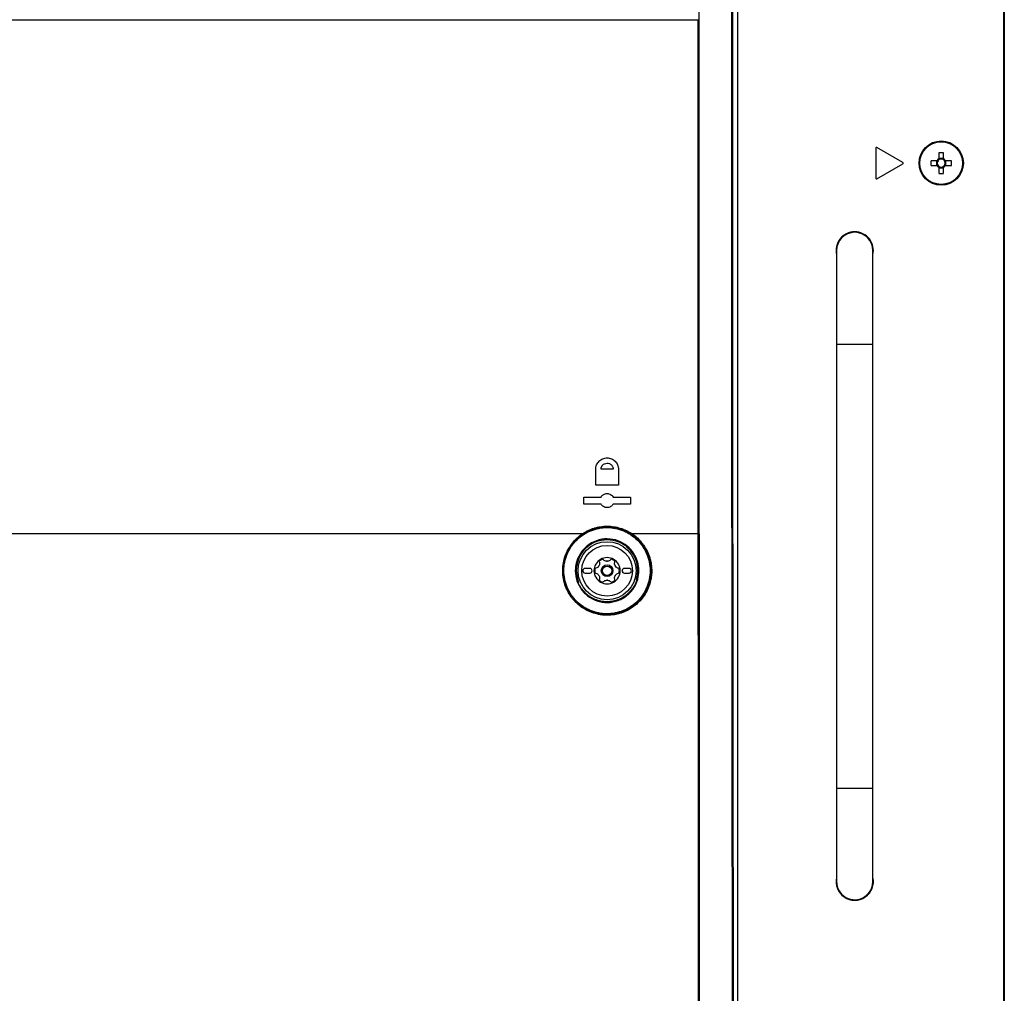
# Model space of a CAD drawing. Header units: millimetres. Extents: x 155473 to 158085, y 111018 to 114514.
# Tile 102 of 181: x 157009 to 157220, y 112526 to 112735. Entities that reach past the tile are written whole.
import ezdxf

# ---------------------------------------------------------------- set-up
doc = ezdxf.new("R2010")
doc.units = ezdxf.units.MM

msp = doc.modelspace()

# ---------------------------------------------------------------- linework, layer by layer
at = {"color": 7, "linetype": 'Continuous', "lineweight": 25}
for p, q in [((157219.71, 113237.12), (157219.71, 112386.87)), ((157162.71, 112405.83), (157162.71, 112828.83)), ((157219.59, 112376.24), (157219.59, 112827.24)), ((157154.3, 112734.72), (157154.3, 112733.88)), ((157154.3, 112733.88), (157154.39, 112733.88)), ((157192.21, 112707.24), (157192.21, 112700.83)), ((157197.99, 112704.17), (157192.44, 112707.37)), ((157205.7, 112706.23), (157205.7, 112704.94)), ((157206.73, 112704.94), (157206.73, 112706.23)), ((157192.44, 112700.7), (157197.99, 112703.91)), ((157205.31, 112704.55), (157204.03, 112704.55)), ((157204.03, 112703.52), (157205.31, 112703.52)), ((157205.23, 112704.55), (157205.23, 112703.52)), ((157206.73, 112705.02), (157205.7, 112705.02)), ((157208.4, 112704.55), (157207.12, 112704.55)), ((157207.12, 112703.52), (157208.4, 112703.52)), ((157207.2, 112703.52), (157207.2, 112704.55)), ((157205.7, 112703.14), (157205.7, 112701.85)), ((157205.7, 112703.05), (157206.73, 112703.05)), ((157206.73, 112701.85), (157206.73, 112703.14)), ((157183.81, 112685.33), (157183.81, 112665.33)), ((157191.61, 112665.33), (157191.61, 112685.33)), ((157183.81, 112665.33), (157183.81, 112570.33)), ((157183.81, 112665.33), (157191.61, 112665.33)), ((157191.61, 112570.33), (157191.61, 112665.33)), ((157132.29, 112635.13), (157132.29, 112638.53)), ((157137.14, 112638.53), (157137.14, 112635.13)), ((157129.71, 112631.08), (157129.71, 112632.58)), ((157139.71, 112632.58), (157139.71, 112631.08)), ((157154.23, 112624.71), (157154.23, 112624.72)), ((157154.35, 112624.72), (157154.41, 112624.72)), ((157154.35, 112624.72), (157154.35, 112624.72)), ((157131.01, 112617.33), (157130.01, 112617.33)), ((157139.41, 112617.33), (157138.41, 112617.33)), ((157130.01, 112616.33), (157131.01, 112616.33)), ((157138.41, 112616.33), (157139.41, 112616.33)), ((157183.81, 112570.33), (157183.81, 112550.33)), ((157183.81, 112570.33), (157191.61, 112570.33)), ((157191.61, 112550.33), (157191.61, 112570.33)), ((157183.81, 112550.33), (157183.81, 112550.5))]:
    msp.add_line(p, q, dxfattribs=at)
at = {"color": 7, "linetype": 'Continuous', "lineweight": 25, "flags": 128}
for points in [[(157154.18, 112733.88), (157154.18, 112734.18), (157154.18, 112734.72)], [(157128.11, 112616.83), (157128.29, 112615.31), (157128.6, 112614.34)]]:
    msp.add_lwpolyline(points, dxfattribs=at)
at = {"color": 7, "linetype": 'Continuous', "lineweight": 25}
for centre, radius in [((157206.21, 112704.04), 4.75), ((157206.21, 112704.04), 4.56), ((157134.71, 112616.83), 6.21), ((157134.71, 112616.83), 5.41), ((157134.71, 112616.83), 1.25), ((157134.71, 112616.83), 1)]:
    msp.add_circle(centre, radius, dxfattribs=at)
for centre, radius, start, end in [((157154.21, 112735.21), 1.33, 268.9406, 274.1037), ((157192.36, 112707.24), 0.15, 60, 180), ((157206.21, 112688.63), 17.61, 88.3239, 91.6761), ((157197.91, 112704.04), 0.15, 300, 60), ((157221.63, 112704.04), 17.61, 178.3239, 181.6761), ((157206.21, 112704.04), 1.04, 119.7494, 150.2506), ((157206.21, 112704.04), 1.04, 209.7494, 240.2506), ((157206.21, 112704.04), 0.851, 142.7589, 217.2411), ((157206.21, 112704.04), 0.851, 127.2411, 142.7589), ((157206.21, 112704.04), 0.851, 217.2411, 232.7589), ((157206.21, 112704.04), 0.851, 52.7589, 127.2411), ((157206.21, 112704.04), 1.04, 29.7494, 60.2506), ((157206.21, 112704.04), 0.851, 37.2411, 52.7589), ((157206.21, 112704.04), 1.04, 299.7494, 330.2506), ((157206.21, 112704.04), 0.851, 307.2411, 322.7589), ((157206.21, 112704.04), 0.851, 322.7589, 37.2411), ((157190.8, 112704.04), 17.61, 358.3239, 1.6761), ((157206.21, 112704.04), 0.851, 232.7589, 307.2411), ((157206.21, 112719.45), 17.61, 268.3239, 271.6761), ((157192.36, 112700.83), 0.15, 180, 300), ((157187.71, 112685.33), 4, 90, 192.8386), ((157187.71, 112685.33), 3.9, 0, 180), ((157187.71, 112685.33), 3.9, 357.4457, 182.5543), ((157187.71, 112685.33), 4, 347.1614, 90), ((157134.71, 112616.83), 6.6, 118.6828, 180), ((157134.71, 112616.83), 6.6, 343.2721, 49.2285), ((157134.71, 112616.83), 2.8, 120, 180), ((157134.71, 112616.83), 2.63, 110.918, 129.082), ((157134.71, 112616.83), 2.8, 60, 120), ((157134.71, 112616.83), 2.63, 50.918, 69.082), ((157134.71, 112616.83), 2.8, 0, 60), ((157130.01, 112616.83), 0.5, 90, 270), ((157131.01, 112616.83), 0.5, 270, 90), ((157134.71, 112616.83), 2.63, 170.918, 189.082), ((157134.71, 112616.83), 2.03, 147.5089, 152.4911), ((157132.04, 112618.38), 1.07, 325.2504, 334.7496), ((157134.71, 112616.83), 2.03, 87.5089, 92.4911), ((157134.71, 112619.92), 1.07, 265.2504, 274.7496), ((157134.71, 112616.83), 2.03, 27.5089, 32.4911), ((157137.39, 112618.38), 1.07, 205.2504, 214.7496), ((157134.71, 112616.83), 2.63, 350.918, 9.082), ((157138.41, 112616.83), 0.5, 90, 270), ((157139.41, 112616.83), 0.5, 270, 90), ((157134.71, 112616.83), 2.8, 180, 240), ((157134.71, 112616.83), 2.03, 207.5089, 212.4911), ((157132.04, 112615.29), 1.07, 25.2504, 34.7496), ((157134.71, 112616.83), 2.8, 300, 0), ((157134.71, 112616.83), 2.03, 327.5089, 332.4911), ((157137.39, 112615.29), 1.07, 145.2504, 154.7496), ((157134.71, 112616.83), 2.63, 230.918, 249.082), ((157134.71, 112616.83), 2.8, 240, 300), ((157134.71, 112613.74), 1.07, 85.2504, 94.7496), ((157134.71, 112616.83), 2.03, 267.5089, 272.4911), ((157134.71, 112616.83), 2.63, 290.918, 309.082), ((157187.71, 112550.33), 4, 167.1614, 12.8386), ((157187.71, 112550.33), 3.9, 180, 2.5543), ((157187.71, 112550.33), 3.9, 180, 0)]:
    msp.add_arc(centre, radius, start, end, dxfattribs=at)
for points in [[(157154.39, 112733.88), (157154.39, 112765.53), (157154.39, 112797.18), (157154.39, 112828.83)], [(157154.41, 112624.72), (157154.4, 112661.1), (157154.4, 112697.49), (157154.39, 112733.88)], [(157137.14, 112635.13), (157135.52, 112635.13), (157133.91, 112635.13), (157132.29, 112635.13)], [(157129.71, 112632.58), (157130.95, 112632.58), (157132.18, 112632.58), (157133.42, 112632.58)], [(157136.01, 112632.58), (157137.25, 112632.58), (157138.48, 112632.58), (157139.71, 112632.58)], [(157133.42, 112631.08), (157132.18, 112631.08), (157130.95, 112631.08), (157129.71, 112631.08)], [(157139.71, 112631.08), (157138.48, 112631.08), (157137.25, 112631.08), (157136.01, 112631.08)], [(157154.23, 112624.72), (157149.52, 112624.72), (157144.8, 112624.72), (157140.08, 112624.72)], [(157154.33, 112470.35), (157154.28, 112521.77), (157154.25, 112573.23), (157154.23, 112624.71)], [(157154.35, 112624.72), (157154.37, 112573.24), (157154.4, 112521.77), (157154.45, 112470.35)], [(157134.63, 112618.86), (157134.37, 112618.88), (157134.13, 112618.99), (157133.96, 112619.17)], [(157132.91, 112617.77), (157132.77, 112617.56), (157132.55, 112617.41), (157132.31, 112617.35)], [(157136.43, 112617.92), (157136.32, 112618.15), (157136.3, 112618.42), (157136.36, 112618.65)], [(157133, 112615.74), (157133.11, 112615.51), (157133.13, 112615.25), (157133.07, 112615.01)], [(157136.52, 112615.89), (157136.66, 112616.1), (157136.88, 112616.25), (157137.12, 112616.32)], [(157134.8, 112614.8), (157135.06, 112614.78), (157135.3, 112614.67), (157135.47, 112614.49)]]:
    msp.add_open_spline(points, degree=3, dxfattribs=at)
for points, knots in [([(157161.73, 112406.66), (157161.67, 112441.83), (157161.61, 112477), (157161.52, 112547.35), (157161.48, 112582.53), (157161.42, 112652.89), (157161.4, 112688.08), (157161.37, 112758.45), (157161.37, 112793.64), (157161.37, 112828.83)], [0, 0, 0, 0, 0.25, 0.25, 0.5, 0.5, 0.75, 0.75, 1, 1, 1, 1]), ([(157161.51, 112828.83), (157161.51, 112793.64), (157161.51, 112758.45), (157161.54, 112688.08), (157161.56, 112652.89), (157161.62, 112582.53), (157161.66, 112547.35), (157161.76, 112477), (157161.81, 112441.83), (157161.88, 112406.67)], [0, 0, 0, 0, 0.25, 0.25, 0.5, 0.5, 0.75, 0.75, 1, 1, 1, 1]), ([(156841.25, 112734.72), (156866.96, 112734.72), (156892.86, 112734.72), (156932.04, 112734.72), (156945.19, 112734.72), (156971.47, 112734.72), (156984.62, 112734.72), (157010.93, 112734.72), (157024.11, 112734.72), (157050.4, 112734.72), (157063.51, 112734.72), (157102.6, 112734.72), (157128.47, 112734.72), (157154.18, 112734.72)], [0.001071, 0.001071, 0.001071, 0.001071, 0.25, 0.25, 0.375, 0.375, 0.5, 0.5, 0.625, 0.625, 0.75, 0.75, 0.998929, 0.998929, 0.998929, 0.998929]), ([(157154.18, 112734.72), (157154.22, 112734.72), (157154.25, 112734.72), (157154.29, 112734.72), (157154.3, 112734.72), (157154.3, 112734.72)], [0, 0, 0, 0, 0.5, 0.5, 1, 1, 1, 1]), ([(157154.23, 112624.72), (157154.22, 112642.91), (157154.21, 112661.1), (157154.2, 112697.49), (157154.19, 112715.69), (157154.18, 112733.88)], [0, 0, 0, 0, 0.5, 0.5, 1, 1, 1, 1]), ([(157154.3, 112733.88), (157154.31, 112715.69), (157154.32, 112697.5), (157154.33, 112661.11), (157154.34, 112642.91), (157154.35, 112624.72)], [0, 0, 0, 0, 0.5, 0.5, 1, 1, 1, 1]), ([(157132.29, 112638.53), (157132.29, 112638.69), (157132.31, 112638.85), (157132.37, 112639.16), (157132.42, 112639.32), (157132.54, 112639.61), (157132.61, 112639.75), (157132.79, 112640.02), (157132.9, 112640.14), (157133.23, 112640.48), (157133.51, 112640.66), (157133.94, 112640.83), (157134.1, 112640.88), (157134.41, 112640.94), (157134.56, 112640.96), (157134.88, 112640.96), (157135.04, 112640.94), (157135.34, 112640.88), (157135.49, 112640.83), (157135.79, 112640.71), (157135.93, 112640.64), (157136.19, 112640.46), (157136.31, 112640.36), (157136.54, 112640.14), (157136.64, 112640.02), (157136.81, 112639.75), (157136.89, 112639.61), (157137.01, 112639.32), (157137.06, 112639.17), (157137.12, 112638.85), (157137.14, 112638.69), (157137.14, 112638.53)], [0, 0, 0, 0, 0.0625, 0.0625, 0.125, 0.125, 0.1875, 0.1875, 0.25, 0.25, 0.375, 0.375, 0.4375, 0.4375, 0.5, 0.5, 0.5625, 0.5625, 0.625, 0.625, 0.6875, 0.6875, 0.75, 0.75, 0.8125, 0.8125, 0.875, 0.875, 0.9375, 0.9375, 1, 1, 1, 1]), ([(157133.42, 112638.53), (157133.42, 112638.57), (157133.42, 112638.64), (157133.43, 112638.75), (157133.46, 112638.86), (157133.49, 112638.97), (157133.53, 112639.08), (157133.59, 112639.18), (157133.65, 112639.28), (157133.72, 112639.37), (157133.87, 112639.54), (157134.19, 112639.76), (157134.7, 112639.87), (157135.14, 112639.78), (157135.44, 112639.62), (157135.63, 112639.47), (157135.77, 112639.29), (157135.88, 112639.11), (157135.96, 112638.92), (157136.01, 112638.73), (157136.01, 112638.59), (157136.01, 112638.53)], [0, 0, 0, 0, 0.026967, 0.054139, 0.081523, 0.109124, 0.136949, 0.165004, 0.193295, 0.221827, 0.250605, 0.361219, 0.499749, 0.6243, 0.686549, 0.749361, 0.802866, 0.854657, 0.904757, 0.953195, 1, 1, 1, 1]), ([(157136.01, 112638.53), (157135.58, 112638.53), (157134.72, 112638.53), (157133.85, 112638.53), (157133.42, 112638.53)], [0, 0, 0, 0, 0.499953, 1, 1, 1, 1]), ([(157133.42, 112632.58), (157133.48, 112632.7), (157133.56, 112632.8), (157133.75, 112632.99), (157133.86, 112633.07), (157134.08, 112633.2), (157134.2, 112633.25), (157134.46, 112633.31), (157134.59, 112633.33), (157134.85, 112633.33), (157134.98, 112633.31), (157135.23, 112633.25), (157135.35, 112633.2), (157135.58, 112633.07), (157135.68, 112632.98), (157135.87, 112632.8), (157135.95, 112632.7), (157136.01, 112632.58)], [0, 0, 0, 0, 0.125, 0.125, 0.25, 0.25, 0.375, 0.375, 0.5, 0.5, 0.625, 0.625, 0.75, 0.75, 0.875, 0.875, 1, 1, 1, 1]), ([(157136.01, 112631.08), (157135.95, 112630.97), (157135.87, 112630.86), (157135.68, 112630.68), (157135.57, 112630.6), (157135.35, 112630.47), (157135.23, 112630.41), (157134.97, 112630.35), (157134.84, 112630.33), (157134.58, 112630.33), (157134.45, 112630.35), (157134.2, 112630.42), (157134.08, 112630.47), (157133.85, 112630.6), (157133.75, 112630.68), (157133.56, 112630.86), (157133.48, 112630.97), (157133.42, 112631.08)], [0, 0, 0, 0, 0.125, 0.125, 0.25, 0.25, 0.375, 0.375, 0.5, 0.5, 0.625, 0.625, 0.75, 0.75, 0.875, 0.875, 1, 1, 1, 1]), ([(157125.46, 112616.83), (157125.47, 112616.22), (157125.53, 112615.61), (157125.7, 112614.72), (157125.78, 112614.43), (157125.96, 112613.85), (157126.06, 112613.56), (157126.41, 112612.72), (157126.7, 112612.19), (157127.37, 112611.19), (157127.76, 112610.72), (157128.61, 112609.87), (157129.07, 112609.5), (157129.82, 112608.99), (157130.08, 112608.84), (157130.61, 112608.56), (157130.88, 112608.43), (157131.71, 112608.09), (157132.28, 112607.91), (157133.47, 112607.67), (157134.06, 112607.61), (157134.96, 112607.61), (157135.25, 112607.63), (157135.85, 112607.68), (157136.15, 112607.73), (157137.04, 112607.9), (157137.61, 112608.07), (157138.72, 112608.52), (157139.27, 112608.81), (157140.27, 112609.47), (157140.74, 112609.85), (157141.39, 112610.49), (157141.6, 112610.72), (157141.98, 112611.19), (157142.35, 112611.67), (157142.66, 112612.19), (157142.95, 112612.72), (157143.08, 112613), (157143.43, 112613.85), (157143.61, 112614.43), (157143.85, 112615.62), (157143.91, 112616.24), (157143.91, 112617.46), (157143.85, 112618.07), (157143.61, 112619.26), (157143.43, 112619.83), (157143.08, 112620.67), (157142.95, 112620.95), (157142.66, 112621.48), (157142.51, 112621.74), (157142, 112622.49), (157141.62, 112622.95), (157140.77, 112623.8), (157140.3, 112624.18), (157139.56, 112624.68), (157139.3, 112624.83), (157138.77, 112625.11), (157138.5, 112625.24), (157137.67, 112625.59), (157137.1, 112625.76), (157135.93, 112626), (157135.32, 112626.06), (157134.12, 112626.06), (157133.53, 112626.01), (157132.64, 112625.84), (157132.35, 112625.77), (157131.77, 112625.59), (157131.49, 112625.49), (157130.65, 112625.15), (157130.12, 112624.87), (157129.1, 112624.2), (157128.63, 112623.82), (157127.99, 112623.18), (157127.78, 112622.96), (157127.39, 112622.49), (157127.21, 112622.25), (157126.7, 112621.49), (157126.41, 112620.96), (157126.06, 112620.11), (157125.96, 112619.82), (157125.78, 112619.24), (157125.7, 112618.94), (157125.52, 112618.05), (157125.46, 112617.45), (157125.46, 112616.83)], [0, 0, 0, 0, 0.03125, 0.03125, 0.046875, 0.046875, 0.0625, 0.0625, 0.09375, 0.09375, 0.125, 0.125, 0.15625, 0.15625, 0.171875, 0.171875, 0.1875, 0.1875, 0.21875, 0.21875, 0.25, 0.25, 0.265625, 0.265625, 0.28125, 0.28125, 0.3125, 0.3125, 0.34375, 0.34375, 0.375, 0.375, 0.390625, 0.390625, 0.40625, 0.421875, 0.421875, 0.4375, 0.4375, 0.46875, 0.46875, 0.5, 0.5, 0.53125, 0.53125, 0.5625, 0.5625, 0.578125, 0.578125, 0.59375, 0.59375, 0.625, 0.625, 0.65625, 0.65625, 0.671875, 0.671875, 0.6875, 0.6875, 0.71875, 0.71875, 0.75, 0.75, 0.78125, 0.78125, 0.796875, 0.796875, 0.8125, 0.8125, 0.84375, 0.84375, 0.875, 0.875, 0.890625, 0.890625, 0.90625, 0.90625, 0.9375, 0.9375, 0.953125, 0.953125, 0.96875, 0.96875, 1, 1, 1, 1]), ([(157129.4, 112624.72), (157129.5, 112624.78), (157129.6, 112624.85), (157129.81, 112624.98), (157129.91, 112625.04), (157130.22, 112625.21), (157130.42, 112625.32), (157131.06, 112625.63), (157131.5, 112625.8), (157132.18, 112626.01), (157132.41, 112626.07), (157132.87, 112626.17), (157133.11, 112626.21), (157133.8, 112626.32), (157134.27, 112626.35), (157135.21, 112626.35), (157135.69, 112626.32), (157136.62, 112626.18), (157137.08, 112626.07), (157137.97, 112625.8), (157138.41, 112625.63), (157139.06, 112625.32), (157139.27, 112625.21), (157139.58, 112625.04), (157139.68, 112624.97), (157139.88, 112624.85), (157139.98, 112624.78), (157140.08, 112624.72)], [0, 0, 0, 0, 0.03125, 0.03125, 0.0625, 0.0625, 0.125, 0.125, 0.25, 0.25, 0.3125, 0.3125, 0.375, 0.375, 0.5, 0.5, 0.625, 0.625, 0.75, 0.75, 0.875, 0.875, 0.9375, 0.9375, 0.96875, 0.96875, 1, 1, 1, 1]), ([(157139.97, 112624.6), (157139.58, 112624.86), (157139.17, 112625.09), (157138.33, 112625.49), (157137.9, 112625.66), (157137.01, 112625.93), (157136.56, 112626.03), (157135.65, 112626.17), (157135.18, 112626.21), (157134.25, 112626.21), (157133.79, 112626.17), (157133.11, 112626.07), (157132.88, 112626.03), (157132.42, 112625.92), (157132.2, 112625.86), (157131.08, 112625.52), (157130.24, 112625.12), (157129.46, 112624.6)], [0, 0, 0, 0, 0.125, 0.125, 0.25, 0.25, 0.375, 0.375, 0.5, 0.5, 0.625, 0.625, 0.6875, 0.6875, 0.75, 0.75, 1, 1, 1, 1]), ([(157129.4, 112624.72), (157111.87, 112624.72), (157094.26, 112624.72), (157063.51, 112624.72), (157050.4, 112624.72), (157024.11, 112624.72), (157010.93, 112624.72), (156984.62, 112624.72), (156971.47, 112624.72), (156945.19, 112624.72), (156932.04, 112624.72), (156901.22, 112624.72), (156883.58, 112624.72), (156866.03, 112624.72)], [0.0808846, 0.0808846, 0.0808846, 0.0808846, 0.25, 0.25, 0.375, 0.375, 0.5, 0.5, 0.625, 0.625, 0.75, 0.75, 0.9191439, 0.9191439, 0.9191439, 0.9191439]), ([(157140.08, 112624.72), (157140.92, 112624.15), (157141.65, 112623.47), (157142.43, 112622.46), (157142.57, 112622.26), (157142.85, 112621.83), (157142.98, 112621.62), (157143.34, 112620.95), (157143.55, 112620.49), (157143.8, 112619.78), (157143.88, 112619.53), (157144.01, 112619.04), (157144.07, 112618.79), (157144.2, 112618.04), (157144.25, 112617.54), (157144.27, 112616.78), (157144.27, 112616.52), (157144.24, 112616.01), (157144.21, 112615.76), (157144.1, 112615), (157143.99, 112614.51), (157143.7, 112613.54), (157143.5, 112613.06), (157143.05, 112612.15), (157142.79, 112611.71), (157142.21, 112610.89), (157141.88, 112610.5), (157141.17, 112609.78), (157140.79, 112609.45), (157139.97, 112608.85), (157139.54, 112608.58), (157138.64, 112608.12), (157138.18, 112607.93), (157137.47, 112607.7), (157137.23, 112607.63), (157136.74, 112607.51), (157136.49, 112607.46), (157135.74, 112607.34), (157135.25, 112607.3), (157134.5, 112607.3), (157134.25, 112607.31), (157133.75, 112607.35), (157133.5, 112607.38), (157132.75, 112607.5), (157132.26, 112607.62), (157131.32, 112607.93), (157130.85, 112608.12), (157129.95, 112608.58), (157129.52, 112608.84), (157128.71, 112609.43), (157128.33, 112609.76), (157127.8, 112610.3), (157127.63, 112610.49), (157127.3, 112610.87), (157127.15, 112611.07), (157126.71, 112611.69), (157126.44, 112612.12), (157126.1, 112612.8), (157126, 112613.03), (157125.81, 112613.5), (157125.72, 112613.74), (157125.5, 112614.47), (157125.39, 112614.96), (157125.24, 112615.97), (157125.21, 112616.48), (157125.22, 112617.5), (157125.27, 112618), (157125.45, 112619), (157125.58, 112619.5), (157125.92, 112620.46), (157126.13, 112620.92), (157126.49, 112621.59), (157126.62, 112621.81), (157126.9, 112622.24), (157127.04, 112622.45), (157127.51, 112623.05), (157127.85, 112623.42), (157128.58, 112624.11), (157128.98, 112624.43), (157129.4, 112624.72)], [0, 0, 0, 0, 0.0625, 0.0625, 0.078125, 0.078125, 0.09375, 0.09375, 0.125, 0.125, 0.140625, 0.140625, 0.15625, 0.15625, 0.1875, 0.1875, 0.203125, 0.203125, 0.21875, 0.21875, 0.25, 0.25, 0.28125, 0.28125, 0.3125, 0.3125, 0.34375, 0.34375, 0.375, 0.375, 0.40625, 0.40625, 0.4375, 0.4375, 0.453125, 0.453125, 0.46875, 0.46875, 0.5, 0.5, 0.515625, 0.515625, 0.53125, 0.53125, 0.5625, 0.5625, 0.59375, 0.59375, 0.625, 0.625, 0.65625, 0.65625, 0.671875, 0.671875, 0.6875, 0.6875, 0.71875, 0.71875, 0.734375, 0.734375, 0.75, 0.75, 0.78125, 0.78125, 0.8125, 0.8125, 0.84375, 0.84375, 0.875, 0.875, 0.90625, 0.90625, 0.921875, 0.921875, 0.9375, 0.9375, 0.96875, 0.96875, 1, 1, 1, 1]), ([(157129.46, 112624.6), (157128.63, 112624.04), (157127.91, 112623.36), (157127.14, 112622.36), (157127, 112622.16), (157126.72, 112621.74), (157126.59, 112621.52), (157126.24, 112620.86), (157126.03, 112620.41), (157125.7, 112619.46), (157125.57, 112618.97), (157125.4, 112617.99), (157125.35, 112617.49), (157125.33, 112616.49), (157125.37, 112615.98), (157125.51, 112614.99), (157125.62, 112614.51), (157125.84, 112613.79), (157125.93, 112613.56), (157126.11, 112613.09), (157126.22, 112612.86), (157126.55, 112612.19), (157126.81, 112611.77), (157127.24, 112611.17), (157127.39, 112610.97), (157127.71, 112610.59), (157127.88, 112610.4), (157128.41, 112609.87), (157128.79, 112609.55), (157129.58, 112608.97), (157130, 112608.71), (157130.89, 112608.26), (157131.34, 112608.07), (157132.28, 112607.77), (157132.76, 112607.65), (157133.49, 112607.53), (157133.74, 112607.5), (157134.23, 112607.47), (157134.47, 112607.46), (157135.21, 112607.46), (157135.7, 112607.49), (157136.43, 112607.61), (157136.68, 112607.66), (157137.16, 112607.78), (157137.4, 112607.84), (157138.1, 112608.07), (157138.55, 112608.26), (157139.44, 112608.72), (157139.86, 112608.98), (157140.66, 112609.57), (157141.04, 112609.89), (157141.74, 112610.6), (157142.06, 112610.99), (157142.64, 112611.8), (157142.9, 112612.22), (157143.34, 112613.12), (157143.53, 112613.59), (157143.82, 112614.55), (157143.93, 112615.03), (157144.03, 112615.78), (157144.06, 112616.03), (157144.09, 112616.53), (157144.09, 112616.78), (157144.08, 112617.53), (157144.03, 112618.03), (157143.89, 112618.76), (157143.84, 112619.01), (157143.71, 112619.49), (157143.63, 112619.73), (157143.38, 112620.44), (157143.18, 112620.89), (157142.82, 112621.55), (157142.69, 112621.76), (157142.42, 112622.17), (157142.28, 112622.38), (157141.51, 112623.36), (157140.79, 112624.04), (157139.97, 112624.6)], [0, 0, 0, 0, 0.0625, 0.0625, 0.078125, 0.078125, 0.09375, 0.09375, 0.125, 0.125, 0.15625, 0.15625, 0.1875, 0.1875, 0.21875, 0.21875, 0.25, 0.25, 0.265625, 0.265625, 0.28125, 0.28125, 0.3125, 0.3125, 0.328125, 0.328125, 0.34375, 0.34375, 0.375, 0.375, 0.40625, 0.40625, 0.4375, 0.4375, 0.46875, 0.46875, 0.484375, 0.484375, 0.5, 0.5, 0.53125, 0.53125, 0.546875, 0.546875, 0.5625, 0.5625, 0.59375, 0.59375, 0.625, 0.625, 0.65625, 0.65625, 0.6875, 0.6875, 0.71875, 0.71875, 0.75, 0.75, 0.78125, 0.78125, 0.796875, 0.796875, 0.8125, 0.8125, 0.84375, 0.84375, 0.859375, 0.859375, 0.875, 0.875, 0.90625, 0.90625, 0.921875, 0.921875, 0.9375, 0.9375, 1, 1, 1, 1]), ([(157141.51, 112617.19), (157141.53, 112616.63), (157141.5, 112616.07), (157141.39, 112615.52), (157141.25, 112614.78), (157140.98, 112614.06), (157140.6, 112613.41), (157140.59, 112613.41), (157140.59, 112613.4), (157140.59, 112613.4), (157140.2, 112612.73), (157139.69, 112612.13), (157139.11, 112611.64), (157138.51, 112611.13), (157137.82, 112610.73), (157137.1, 112610.46), (157136.37, 112610.19), (157135.59, 112610.04), (157134.81, 112610.03), (157134.04, 112610.02), (157133.26, 112610.14), (157132.53, 112610.39), (157131.81, 112610.64), (157131.12, 112611.01), (157130.51, 112611.48), (157129.92, 112611.95), (157129.4, 112612.52), (157128.99, 112613.15), (157128.59, 112613.78), (157128.28, 112614.49), (157128.11, 112615.22), (157127.94, 112615.9), (157127.88, 112616.62), (157127.93, 112617.32), (157127.97, 112617.83), (157128.06, 112618.34), (157128.21, 112618.84), (157128.44, 112619.56), (157128.79, 112620.26), (157129.24, 112620.87), (157129.69, 112621.49), (157130.27, 112622.04), (157130.9, 112622.47), (157131.54, 112622.9), (157132.27, 112623.23), (157133.02, 112623.42), (157133.78, 112623.62), (157134.57, 112623.68), (157135.34, 112623.61), (157136.11, 112623.54), (157136.88, 112623.33), (157137.58, 112623.01), (157138.26, 112622.69), (157138.91, 112622.25), (157139.45, 112621.72), (157140.01, 112621.18), (157140.47, 112620.54), (157140.81, 112619.85), (157141.14, 112619.2), (157141.36, 112618.49), (157141.46, 112617.76), (157141.49, 112617.57), (157141.5, 112617.38), (157141.51, 112617.19)], [0, 0, 0, 0, 0.0016691, 0.0016691, 0.0016691, 0.00393777, 0.00393777, 0.00393777, 0.00395515, 0.00395515, 0.00395515, 0.00628126, 0.00628126, 0.00628126, 0.00864325, 0.00864325, 0.00864325, 0.01102265, 0.01102265, 0.01102265, 0.01339323, 0.01339323, 0.01339323, 0.01573159, 0.01573159, 0.01573159, 0.01803265, 0.01803265, 0.01803265, 0.02030666, 0.02030666, 0.02030666, 0.02242364, 0.02242364, 0.02242364, 0.02396959, 0.02396959, 0.02396959, 0.02626161, 0.02626161, 0.02626161, 0.02859339, 0.02859339, 0.02859339, 0.03096186, 0.03096186, 0.03096186, 0.03334314, 0.03334314, 0.03334314, 0.03571013, 0.03571013, 0.03571013, 0.03804081, 0.03804081, 0.03804081, 0.04038935, 0.04038935, 0.04038935, 0.04259764, 0.04259764, 0.04259764, 0.04317523, 0.04317523, 0.04317523, 0.04317523]), ([(157141.33, 112617.19), (157141.33, 112617.3), (157141.32, 112617.41), (157141.3, 112617.63), (157141.29, 112617.74), (157141.23, 112618.06), (157141.19, 112618.28), (157141.03, 112618.91), (157140.88, 112619.32), (157140.5, 112620.11), (157140.27, 112620.49), (157139.88, 112621), (157139.74, 112621.17), (157139.45, 112621.49), (157139.3, 112621.65), (157138.81, 112622.08), (157138.46, 112622.34), (157137.72, 112622.78), (157137.33, 112622.96), (157136.52, 112623.25), (157136.1, 112623.36), (157135.46, 112623.45), (157135.24, 112623.48), (157134.81, 112623.5), (157134.59, 112623.5), (157133.95, 112623.47), (157133.52, 112623.41), (157132.67, 112623.2), (157132.27, 112623.05), (157131.68, 112622.78), (157131.49, 112622.68), (157131.11, 112622.45), (157130.93, 112622.33), (157130.4, 112621.94), (157130.07, 112621.65), (157129.49, 112621.01), (157129.22, 112620.65), (157128.77, 112619.9), (157128.58, 112619.51), (157128.35, 112618.89), (157128.29, 112618.67), (157128.18, 112618.24), (157128.14, 112618.03), (157128.04, 112617.37), (157128.02, 112616.93), (157128.07, 112616.06), (157128.13, 112615.62), (157128.35, 112614.77), (157128.5, 112614.36), (157128.78, 112613.77), (157128.89, 112613.58), (157129.11, 112613.2), (157129.24, 112613.02), (157129.63, 112612.5), (157129.92, 112612.18), (157130.4, 112611.75), (157130.57, 112611.61), (157130.93, 112611.35), (157131.11, 112611.23), (157131.66, 112610.9), (157132.05, 112610.72), (157132.87, 112610.43), (157133.29, 112610.32), (157133.93, 112610.23), (157134.14, 112610.21), (157134.57, 112610.18), (157134.79, 112610.18), (157135.44, 112610.22), (157135.87, 112610.28), (157136.7, 112610.48), (157137.12, 112610.63), (157137.9, 112611), (157138.28, 112611.22), (157138.8, 112611.61), (157138.97, 112611.75), (157139.3, 112612.04), (157139.46, 112612.19), (157139.9, 112612.68), (157140.16, 112613.03), (157140.61, 112613.78), (157140.8, 112614.18), (157141.02, 112614.8), (157141.09, 112615.01), (157141.2, 112615.43), (157141.24, 112615.65), (157141.29, 112615.98), (157141.31, 112616.09), (157141.33, 112616.25), (157141.33, 112616.31), (157141.34, 112616.41), (157141.34, 112616.47), (157141.34, 112616.75), (157141.34, 112616.97), (157141.33, 112617.19)], [0, 0, 0, 0, 0.007813, 0.007813, 0.015625, 0.015625, 0.03125, 0.03125, 0.0625, 0.0625, 0.09375, 0.09375, 0.109375, 0.109375, 0.125, 0.125, 0.15625, 0.15625, 0.1875, 0.1875, 0.21875, 0.21875, 0.234375, 0.234375, 0.25, 0.25, 0.28125, 0.28125, 0.3125, 0.3125, 0.328125, 0.328125, 0.34375, 0.34375, 0.375, 0.375, 0.40625, 0.40625, 0.4375, 0.4375, 0.453125, 0.453125, 0.46875, 0.46875, 0.5, 0.5, 0.53125, 0.53125, 0.5625, 0.5625, 0.578125, 0.578125, 0.59375, 0.59375, 0.625, 0.625, 0.640625, 0.640625, 0.65625, 0.65625, 0.6875, 0.6875, 0.71875, 0.71875, 0.734375, 0.734375, 0.75, 0.75, 0.78125, 0.78125, 0.8125, 0.8125, 0.84375, 0.84375, 0.859375, 0.859375, 0.875, 0.875, 0.90625, 0.90625, 0.9375, 0.9375, 0.953125, 0.953125, 0.96875, 0.96875, 0.976563, 0.976563, 0.980469, 0.980469, 0.984375, 0.984375, 1, 1, 1, 1]), ([(157129.4, 112624.72), (157129.42, 112624.69), (157129.44, 112624.66), (157129.46, 112624.61), (157129.47, 112624.6), (157129.46, 112624.6)], [0, 0, 0, 0, 0.5, 0.5, 1, 1, 1, 1]), ([(157139.97, 112624.6), (157139.97, 112624.59), (157139.99, 112624.6), (157140.03, 112624.65), (157140.05, 112624.68), (157140.08, 112624.72)], [0, 0, 0, 0, 0.5, 0.5, 1, 1, 1, 1]), ([(157154.23, 112624.72), (157154.26, 112624.72), (157154.29, 112624.72), (157154.33, 112624.72), (157154.35, 112624.72), (157154.35, 112624.72)], [0, 0, 0, 0, 0.5, 0.5, 1, 1, 1, 1]), ([(157154.23, 112624.71), (157154.26, 112624.71), (157154.29, 112624.71), (157154.33, 112624.72), (157154.35, 112624.72), (157154.35, 112624.72)], [0, 0, 0, 0, 0.5, 0.5, 1, 1, 1, 1]), ([(157154.41, 112624.72), (157154.42, 112598.98), (157154.43, 112573.25), (157154.45, 112521.79), (157154.46, 112496.06), (157154.47, 112470.33)], [0, 0, 0, 0, 0.5, 0.5, 1, 1, 1, 1]), ([(157133.31, 112619.26), (157133.21, 112619.2), (157133.13, 112619.1), (157133.04, 112618.89), (157133.04, 112618.77), (157133.07, 112618.65)], [0, 0, 0, 0, 0.5, 0.5, 1, 1, 1, 1]), ([(157133.96, 112619.17), (157133.88, 112619.25), (157133.77, 112619.31), (157133.54, 112619.34), (157133.42, 112619.32), (157133.31, 112619.26)], [0, 0, 0, 0, 0.5, 0.5, 1, 1, 1, 1]), ([(157135.47, 112619.17), (157135.38, 112619.08), (157135.28, 112619.01), (157135.05, 112618.9), (157134.93, 112618.87), (157134.8, 112618.86)], [0, 0, 0, 0, 0.5, 0.5, 1, 1, 1, 1]), ([(157136.11, 112619.26), (157136.01, 112619.32), (157135.89, 112619.34), (157135.66, 112619.31), (157135.55, 112619.25), (157135.47, 112619.17)], [0, 0, 0, 0, 0.5, 0.5, 1, 1, 1, 1]), ([(157136.36, 112618.65), (157136.39, 112618.77), (157136.39, 112618.89), (157136.3, 112619.1), (157136.22, 112619.2), (157136.11, 112619.26)], [0, 0, 0, 0, 0.5, 0.5, 1, 1, 1, 1]), ([(157132.31, 112617.35), (157132.2, 112617.32), (157132.1, 112617.25), (157131.96, 112617.07), (157131.91, 112616.95), (157131.91, 112616.83)], [0, 0, 0, 0, 0.5, 0.5, 1, 1, 1, 1]), ([(157133.07, 112618.65), (157133.1, 112618.54), (157133.11, 112618.41), (157133.09, 112618.16), (157133.06, 112618.04), (157133, 112617.92)], [0, 0, 0, 0, 0.5, 0.5, 1, 1, 1, 1]), ([(157137.12, 112617.35), (157137, 112617.38), (157136.89, 112617.43), (157136.68, 112617.57), (157136.59, 112617.66), (157136.52, 112617.77)], [0, 0, 0, 0, 0.5, 0.5, 1, 1, 1, 1]), ([(157137.51, 112616.83), (157137.51, 112616.95), (157137.47, 112617.07), (157137.33, 112617.25), (157137.23, 112617.32), (157137.12, 112617.35)], [0, 0, 0, 0, 0.5, 0.5, 1, 1, 1, 1]), ([(157131.91, 112616.83), (157131.91, 112616.71), (157131.96, 112616.6), (157132.1, 112616.41), (157132.2, 112616.35), (157132.31, 112616.32)], [0, 0, 0, 0, 0.5, 0.5, 1, 1, 1, 1]), ([(157132.31, 112616.32), (157132.43, 112616.28), (157132.54, 112616.23), (157132.75, 112616.09), (157132.84, 112616), (157132.91, 112615.89)], [0, 0, 0, 0, 0.5, 0.5, 1, 1, 1, 1]), ([(157133.07, 112615.01), (157133.04, 112614.9), (157133.04, 112614.78), (157133.13, 112614.56), (157133.21, 112614.47), (157133.31, 112614.41)], [0, 0, 0, 0, 0.5, 0.5, 1, 1, 1, 1]), ([(157136.11, 112614.41), (157136.22, 112614.47), (157136.3, 112614.56), (157136.39, 112614.78), (157136.39, 112614.9), (157136.36, 112615.01)], [0, 0, 0, 0, 0.5, 0.5, 1, 1, 1, 1]), ([(157136.36, 112615.01), (157136.33, 112615.13), (157136.32, 112615.25), (157136.34, 112615.5), (157136.37, 112615.62), (157136.43, 112615.74)], [0, 0, 0, 0, 0.5, 0.5, 1, 1, 1, 1]), ([(157137.12, 112616.32), (157137.23, 112616.35), (157137.33, 112616.41), (157137.47, 112616.6), (157137.51, 112616.71), (157137.51, 112616.83)], [0, 0, 0, 0, 0.5, 0.5, 1, 1, 1, 1]), ([(157133.31, 112614.41), (157133.42, 112614.35), (157133.54, 112614.32), (157133.77, 112614.36), (157133.88, 112614.41), (157133.96, 112614.49)], [0, 0, 0, 0, 0.5, 0.5, 1, 1, 1, 1]), ([(157133.96, 112614.49), (157134.05, 112614.58), (157134.15, 112614.65), (157134.38, 112614.76), (157134.5, 112614.79), (157134.63, 112614.8)], [0, 0, 0, 0, 0.5, 0.5, 1, 1, 1, 1]), ([(157135.47, 112614.49), (157135.55, 112614.41), (157135.66, 112614.36), (157135.89, 112614.32), (157136.01, 112614.35), (157136.11, 112614.41)], [0, 0, 0, 0, 0.5, 0.5, 1, 1, 1, 1])]:
    msp.add_open_spline(points, degree=3, knots=knots, dxfattribs=at)

doc.saveas('drawing.dxf')
